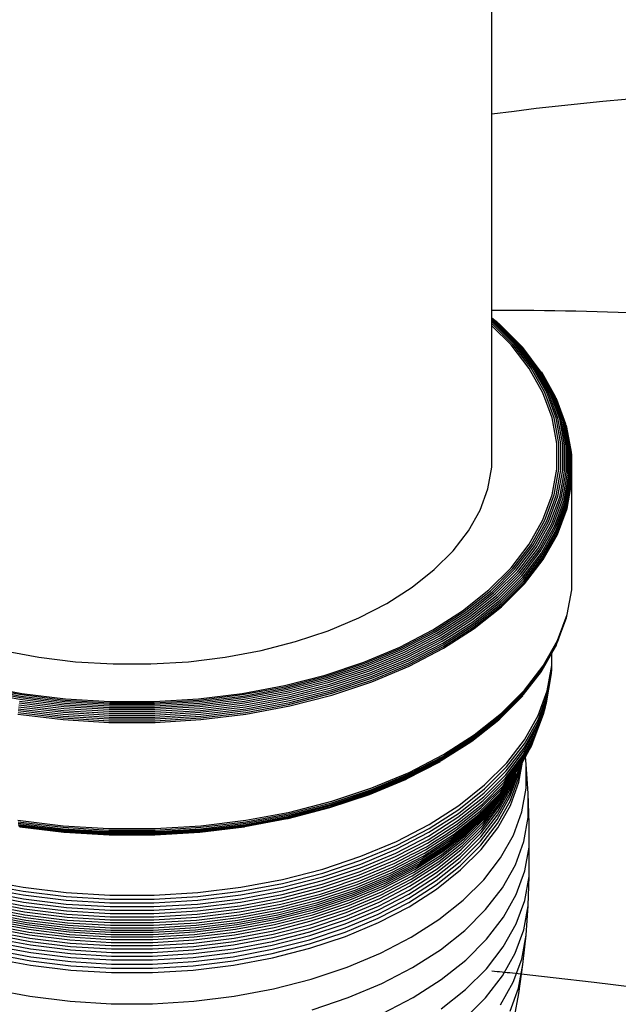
# Model space of a CAD drawing. Extents: x -18027 to -11651, y 1687 to 5059.
# Tile 64 of 170: x -16931.97 to -16924.5, y 2184.65 to 2196.95. Entities that reach past the tile are written whole.
import ezdxf

# ---------------------------------------------------------------- set-up
doc = ezdxf.new("R2010")
doc.units = 0
doc.header["$MEASUREMENT"] = 0
doc.layers.add('TANK', color=2, linetype='CONTINUOUS')
doc.layers.add('TANK-SLOPE', color=2, linetype='CONTINUOUS')

# ---------------------------------------------------------------- blocks, each defined once
blk = doc.blocks.new('A$C3406478A')
at = {"layer": 'TANK'}
for p, q in [((7.958, 15.327), (7.958, 20.143)), ((8.03, 15.27), (7.958, 15.327)), ((7.958, 15.322), (7.958, 15.327)), ((7.958, 15.314), (7.958, 15.322)), ((8.015, 15.277), (7.958, 15.322)), ((7.958, 15.301), (7.958, 15.314)), ((7.998, 15.282), (7.958, 15.314)), ((7.979, 15.284), (7.958, 15.301)), ((7.958, 15.285), (7.958, 15.301)), ((7.96, 15.283), (7.958, 15.285)), ((7.958, 15.261), (7.958, 15.285)), ((8.219, 15), (7.958, 15.261)), ((7.958, 15.234), (7.958, 15.261)), ((8.241, 15.002), (7.96, 15.283)), ((8.261, 15.002), (7.979, 15.284)), ((8.281, 14.999), (7.998, 15.282)), ((8.299, 14.993), (8.015, 15.277)), ((8.315, 14.985), (8.03, 15.27)), ((8.33, 14.974), (8.044, 15.26)), ((8.197, 14.995), (7.958, 15.234)), ((7.958, 13.466), (7.958, 15.234)), ((8.423, 14.701), (8.197, 14.995)), ((8.446, 14.705), (8.219, 15)), ((8.469, 14.706), (8.241, 15.002)), ((8.49, 14.705), (8.261, 15.002)), ((8.511, 14.7), (8.281, 14.999)), ((8.53, 14.693), (8.299, 14.993)), ((8.547, 14.684), (8.315, 14.985)), ((8.342, 14.961), (8.33, 14.974)), ((8.562, 14.672), (8.342, 14.961)), ((8.595, 14.396), (8.423, 14.701)), ((8.619, 14.398), (8.446, 14.705)), ((8.642, 14.398), (8.469, 14.706)), ((8.665, 14.395), (8.49, 14.705)), ((8.686, 14.39), (8.511, 14.7)), ((8.706, 14.381), (8.53, 14.693)), ((8.723, 14.371), (8.547, 14.684)), ((8.739, 14.358), (8.562, 14.672)), ((8.585, 14.643), (8.575, 14.658)), ((8.752, 14.344), (8.585, 14.643)), ((8.711, 14.082), (8.595, 14.396)), ((8.735, 14.083), (8.619, 14.398)), ((8.759, 14.081), (8.642, 14.398)), ((8.782, 14.077), (8.665, 14.395)), ((8.804, 14.07), (8.686, 14.39)), ((8.824, 14.061), (8.706, 14.381)), ((8.842, 14.049), (8.723, 14.371)), ((8.858, 14.036), (8.739, 14.358)), ((8.871, 14.02), (8.752, 14.344)), ((8.77, 14.31), (8.763, 14.327)), ((8.882, 14.003), (8.77, 14.31)), ((8.769, 13.763), (8.711, 14.082)), ((8.793, 13.762), (8.735, 14.083)), ((8.818, 13.759), (8.759, 14.081)), ((8.841, 13.753), (8.782, 14.077)), ((8.863, 13.745), (8.804, 14.07)), ((8.883, 13.734), (8.824, 14.061)), ((8.901, 13.722), (8.842, 14.049)), ((8.918, 13.707), (8.858, 14.036)), ((8.931, 13.691), (8.871, 14.02)), ((8.942, 13.673), (8.882, 14.003)), ((8.895, 13.966), (8.89, 13.985)), ((8.95, 13.655), (8.895, 13.966)), ((8.769, 13.442), (8.769, 13.763)), ((8.793, 13.44), (8.793, 13.762)), ((8.818, 13.435), (8.818, 13.759)), ((8.841, 13.428), (8.841, 13.753)), ((8.863, 13.418), (8.863, 13.745)), ((8.883, 13.407), (8.883, 13.734)), ((8.901, 13.393), (8.901, 13.722)), ((8.918, 13.377), (8.918, 13.707)), ((8.931, 13.36), (8.931, 13.691)), ((8.942, 13.342), (8.942, 13.673)), ((8.95, 13.323), (8.95, 13.655)), ((8.956, 13.615), (8.955, 13.635)), ((8.955, 13.303), (8.956, 13.615)), ((7.908, 13.196), (7.958, 13.466)), ((8.711, 13.122), (8.769, 13.442)), ((8.735, 13.119), (8.793, 13.44)), ((8.759, 13.113), (8.818, 13.435)), ((8.782, 13.104), (8.841, 13.428)), ((8.804, 13.093), (8.863, 13.418)), ((8.824, 13.08), (8.883, 13.407)), ((8.842, 13.066), (8.901, 13.393)), ((8.858, 13.049), (8.918, 13.377)), ((8.871, 13.031), (8.931, 13.36)), ((8.882, 13.012), (8.942, 13.342)), ((8.89, 12.993), (8.95, 13.323)), ((8.895, 12.972), (8.955, 13.303)), ((8.956, 13.283), (8.955, 13.303)), ((7.81, 12.93), (7.908, 13.196)), ((8.896, 12.952), (8.956, 13.283)), ((8.956, 12.06), (8.956, 13.283)), ((8.595, 12.808), (8.711, 13.122)), ((8.619, 12.803), (8.735, 13.119)), ((8.642, 12.796), (8.759, 13.113)), ((8.665, 12.786), (8.782, 13.104)), ((8.686, 12.774), (8.804, 13.093)), ((8.706, 12.76), (8.824, 13.08)), ((8.723, 12.744), (8.842, 13.066)), ((8.739, 12.726), (8.858, 13.049)), ((7.665, 12.671), (7.81, 12.93)), ((8.752, 12.708), (8.871, 13.031)), ((8.763, 12.688), (8.882, 13.012)), ((8.77, 12.668), (8.89, 12.993)), ((8.775, 12.647), (8.895, 12.972)), ((8.776, 12.627), (8.896, 12.952)), ((8.423, 12.503), (8.595, 12.808)), ((8.446, 12.497), (8.619, 12.803)), ((8.469, 12.488), (8.642, 12.796)), ((7.473, 12.423), (7.665, 12.671)), ((8.49, 12.476), (8.665, 12.786)), ((8.511, 12.463), (8.686, 12.774)), ((8.53, 12.448), (8.706, 12.76)), ((8.547, 12.431), (8.723, 12.744)), ((8.562, 12.412), (8.739, 12.726)), ((8.575, 12.393), (8.752, 12.708)), ((8.585, 12.373), (8.763, 12.688)), ((8.593, 12.352), (8.77, 12.668)), ((8.597, 12.331), (8.775, 12.647)), ((8.599, 12.311), (8.776, 12.627)), ((8.197, 12.21), (8.423, 12.503)), ((8.219, 12.202), (8.446, 12.497)), ((8.241, 12.192), (8.469, 12.488)), ((8.261, 12.179), (8.49, 12.476)), ((8.281, 12.165), (8.511, 12.463)), ((8.299, 12.148), (8.53, 12.448)), ((8.315, 12.13), (8.547, 12.431)), ((7.238, 12.187), (7.473, 12.423)), ((8.33, 12.111), (8.562, 12.412)), ((8.342, 12.091), (8.575, 12.393)), ((8.352, 12.07), (8.585, 12.373)), ((8.359, 12.049), (8.593, 12.352)), ((8.363, 12.028), (8.597, 12.331)), ((8.364, 12.007), (8.599, 12.311)), ((6.961, 11.967), (7.238, 12.187)), ((7.919, 11.932), (8.197, 12.21)), ((7.94, 11.923), (8.219, 12.202)), ((7.96, 11.911), (8.241, 12.192)), ((7.979, 11.897), (8.261, 12.179)), ((7.998, 11.882), (8.281, 12.165)), ((8.015, 11.864), (8.299, 12.148)), ((8.03, 11.845), (8.315, 12.13)), ((8.044, 11.825), (8.33, 12.111)), ((8.055, 11.804), (8.342, 12.091)), ((8.065, 11.783), (8.352, 12.07)), ((8.956, 11.956), (8.956, 12.06)), ((6.646, 11.765), (6.961, 11.967)), ((7.592, 11.672), (7.919, 11.932)), ((8.071, 11.761), (8.359, 12.049)), ((8.075, 11.74), (8.363, 12.028)), ((8.077, 11.72), (8.364, 12.007)), ((8.896, 11.626), (8.955, 11.936)), ((8.955, 11.936), (8.956, 11.956)), ((7.611, 11.662), (7.94, 11.923)), ((7.63, 11.649), (7.96, 11.911)), ((7.648, 11.634), (7.979, 11.897)), ((7.665, 11.617), (7.998, 11.882)), ((7.681, 11.599), (8.015, 11.864)), ((7.695, 11.579), (8.03, 11.845)), ((7.708, 11.558), (8.044, 11.825)), ((6.296, 11.583), (6.646, 11.765)), ((7.719, 11.536), (8.055, 11.804)), ((7.727, 11.514), (8.065, 11.783)), ((7.733, 11.493), (8.071, 11.761)), ((7.737, 11.471), (8.075, 11.74)), ((7.738, 11.451), (8.077, 11.72)), ((5.915, 11.423), (6.296, 11.583)), ((7.22, 11.433), (7.592, 11.672)), ((7.238, 11.422), (7.611, 11.662)), ((7.255, 11.408), (7.63, 11.649)), ((7.271, 11.392), (7.648, 11.634)), ((7.287, 11.375), (7.665, 11.617)), ((7.301, 11.355), (7.681, 11.599)), ((7.314, 11.334), (7.695, 11.579)), ((8.77, 11.262), (8.89, 11.586)), ((8.775, 11.281), (8.895, 11.606)), ((8.776, 11.3), (8.896, 11.626)), ((8.89, 11.586), (8.895, 11.606)), ((7.326, 11.313), (7.708, 11.558)), ((7.335, 11.291), (7.719, 11.536)), ((7.343, 11.268), (7.727, 11.514)), ((7.348, 11.246), (7.733, 11.493)), ((7.352, 11.224), (7.737, 11.471)), ((7.353, 11.204), (7.738, 11.451)), ((5.507, 11.287), (5.915, 11.423)), ((6.807, 11.219), (7.22, 11.433)), ((6.822, 11.206), (7.238, 11.422)), ((6.838, 11.192), (7.255, 11.408)), ((6.852, 11.175), (7.271, 11.392)), ((6.866, 11.156), (7.287, 11.375)), ((6.879, 11.136), (7.301, 11.355)), ((6.891, 11.114), (7.314, 11.334)), ((5.076, 11.177), (5.507, 11.287)), ((6.357, 11.03), (6.807, 11.219)), ((6.371, 11.017), (6.822, 11.206)), ((6.901, 11.092), (7.326, 11.313)), ((6.909, 11.069), (7.335, 11.291)), ((6.916, 11.046), (7.343, 11.268)), ((6.921, 11.024), (7.348, 11.246)), ((6.924, 11.002), (7.352, 11.224)), ((6.925, 10.981), (7.353, 11.204)), ((8.593, 10.946), (8.77, 11.262)), ((8.597, 10.965), (8.775, 11.281)), ((8.599, 10.984), (8.776, 11.3)), ((8.707, 11.144), (8.763, 11.244)), ((8.763, 11.244), (8.77, 11.262)), ((1.851, 11.177), (2.299, 11.093)), ((2.299, 11.093), (2.76, 11.036)), ((4.168, 11.036), (4.629, 11.093)), ((4.629, 11.093), (5.076, 11.177)), ((6.384, 11.001), (6.838, 11.192)), ((6.396, 10.983), (6.852, 11.175)), ((6.408, 10.964), (6.866, 11.156)), ((6.419, 10.943), (6.879, 11.136)), ((6.429, 10.921), (6.891, 11.114)), ((6.438, 10.898), (6.901, 11.092)), ((8.585, 10.929), (8.707, 11.144)), ((8.707, 10.988), (8.707, 11.144)), ((2.76, 11.036), (3.228, 11.008)), ((3.228, 11.008), (3.699, 11.008)), ((3.699, 11.008), (4.168, 11.036)), ((5.876, 10.869), (6.357, 11.03)), ((5.887, 10.855), (6.371, 11.017)), ((5.898, 10.839), (6.384, 11.001)), ((5.908, 10.821), (6.396, 10.983)), ((5.918, 10.801), (6.408, 10.964)), ((6.446, 10.875), (6.909, 11.069)), ((6.452, 10.851), (6.916, 11.046)), ((6.456, 10.829), (6.921, 11.024)), ((6.458, 10.807), (6.924, 11.002)), ((6.459, 10.786), (6.925, 10.981)), ((8.363, 10.661), (8.597, 10.965)), ((8.364, 10.681), (8.599, 10.984)), ((8.649, 10.673), (8.707, 10.988)), ((8.705, 10.938), (8.707, 10.988)), ((5.368, 10.739), (5.876, 10.869)), ((5.376, 10.724), (5.887, 10.855)), ((5.385, 10.707), (5.898, 10.839)), ((5.927, 10.779), (6.419, 10.943)), ((5.936, 10.756), (6.429, 10.921)), ((5.943, 10.733), (6.438, 10.898)), ((5.949, 10.709), (6.446, 10.875)), ((5.954, 10.686), (6.452, 10.851)), ((5.958, 10.663), (6.456, 10.829)), ((8.352, 10.626), (8.575, 10.913)), ((8.359, 10.643), (8.593, 10.946)), ((8.575, 10.913), (8.585, 10.929)), ((8.637, 10.523), (8.694, 10.838)), ((8.644, 10.573), (8.701, 10.888)), ((8.648, 10.622), (8.705, 10.938)), ((8.694, 10.838), (8.701, 10.888)), ((8.701, 10.888), (8.705, 10.938)), ((1.543, 10.707), (2.076, 10.607)), ((1.551, 10.724), (2.083, 10.625)), ((1.56, 10.739), (2.089, 10.64)), ((4.839, 10.64), (5.368, 10.739)), ((4.845, 10.625), (5.376, 10.724)), ((4.851, 10.607), (5.385, 10.707)), ((5.393, 10.688), (5.908, 10.821)), ((5.401, 10.668), (5.918, 10.801)), ((5.409, 10.646), (5.927, 10.779)), ((5.415, 10.622), (5.936, 10.756)), ((5.421, 10.599), (5.943, 10.733)), ((5.426, 10.575), (5.949, 10.709)), ((5.96, 10.641), (6.458, 10.807)), ((5.961, 10.62), (6.459, 10.786)), ((1.526, 10.668), (2.065, 10.567)), ((1.534, 10.688), (2.07, 10.588)), ((2.07, 10.588), (2.622, 10.52)), ((2.076, 10.607), (2.625, 10.54)), ((2.083, 10.625), (2.629, 10.557)), ((2.089, 10.64), (2.633, 10.573)), ((4.295, 10.573), (4.839, 10.64)), ((4.299, 10.557), (4.845, 10.625)), ((4.302, 10.54), (4.851, 10.607)), ((4.306, 10.52), (4.857, 10.588)), ((4.857, 10.588), (5.393, 10.688)), ((4.863, 10.567), (5.401, 10.668)), ((4.868, 10.544), (5.409, 10.646)), ((4.873, 10.521), (5.415, 10.622)), ((4.877, 10.497), (5.421, 10.599)), ((5.43, 10.551), (5.954, 10.686)), ((5.433, 10.528), (5.958, 10.663)), ((5.434, 10.505), (5.96, 10.641)), ((5.435, 10.485), (5.961, 10.62)), ((8.055, 10.324), (8.33, 10.598)), ((8.065, 10.339), (8.352, 10.626)), ((8.071, 10.355), (8.359, 10.643)), ((8.075, 10.373), (8.363, 10.661)), ((8.077, 10.393), (8.364, 10.681)), ((8.33, 10.598), (8.342, 10.611)), ((8.534, 10.312), (8.648, 10.622)), ((8.535, 10.362), (8.649, 10.673)), ((2.047, 10.472), (2.607, 10.404)), ((2.05, 10.497), (2.609, 10.428)), ((2.055, 10.521), (2.612, 10.452)), ((2.059, 10.544), (2.615, 10.476)), ((2.065, 10.567), (2.618, 10.499)), ((2.615, 10.476), (3.18, 10.442)), ((2.618, 10.499), (3.181, 10.465)), ((2.622, 10.52), (3.182, 10.486)), ((2.625, 10.54), (3.183, 10.506)), ((2.629, 10.557), (3.185, 10.524)), ((2.633, 10.573), (3.186, 10.539)), ((3.181, 10.465), (3.747, 10.465)), ((3.182, 10.486), (3.746, 10.486)), ((3.183, 10.506), (3.744, 10.506)), ((3.185, 10.524), (3.743, 10.524)), ((3.186, 10.539), (3.742, 10.539)), ((3.742, 10.539), (4.295, 10.573)), ((3.743, 10.524), (4.299, 10.557)), ((3.744, 10.506), (4.302, 10.54)), ((3.746, 10.486), (4.306, 10.52)), ((3.747, 10.465), (4.31, 10.499)), ((3.748, 10.442), (4.313, 10.476)), ((4.31, 10.499), (4.863, 10.567)), ((4.313, 10.476), (4.868, 10.544)), ((4.316, 10.452), (4.873, 10.521)), ((4.318, 10.428), (4.877, 10.497)), ((4.32, 10.404), (4.881, 10.472)), ((4.881, 10.472), (5.426, 10.575)), ((4.884, 10.448), (5.43, 10.551)), ((4.886, 10.425), (5.433, 10.528)), ((4.887, 10.403), (5.434, 10.505)), ((4.887, 10.382), (5.435, 10.485)), ((8.514, 10.165), (8.627, 10.474)), ((8.523, 10.214), (8.637, 10.523)), ((8.53, 10.263), (8.644, 10.573)), ((8.615, 10.426), (8.627, 10.474)), ((8.627, 10.474), (8.637, 10.523)), ((2.04, 10.382), (2.603, 10.313)), ((2.041, 10.403), (2.604, 10.334)), ((2.042, 10.425), (2.604, 10.356)), ((2.044, 10.448), (2.606, 10.379)), ((2.604, 10.356), (3.176, 10.321)), ((2.604, 10.334), (3.176, 10.299)), ((2.606, 10.379), (3.177, 10.345)), ((2.607, 10.404), (3.177, 10.369)), ((2.609, 10.428), (3.178, 10.394)), ((2.612, 10.452), (3.179, 10.418)), ((3.177, 10.369), (3.75, 10.369)), ((3.177, 10.345), (3.751, 10.345)), ((3.178, 10.394), (3.75, 10.394)), ((3.179, 10.418), (3.749, 10.418)), ((3.18, 10.442), (3.748, 10.442)), ((3.749, 10.418), (4.316, 10.452)), ((3.75, 10.394), (4.318, 10.428)), ((3.75, 10.369), (4.32, 10.404)), ((3.751, 10.345), (4.322, 10.379)), ((3.751, 10.321), (4.323, 10.356)), ((3.752, 10.299), (4.324, 10.334)), ((4.322, 10.379), (4.884, 10.448)), ((4.323, 10.356), (4.886, 10.425)), ((4.324, 10.334), (4.887, 10.403)), ((4.324, 10.313), (4.887, 10.382)), ((7.727, 10.071), (8.065, 10.339)), ((7.733, 10.087), (8.071, 10.355)), ((7.737, 10.105), (8.075, 10.373)), ((7.738, 10.124), (8.077, 10.393)), ((8.365, 10.061), (8.535, 10.362)), ((8.487, 10.071), (8.6, 10.379)), ((8.502, 10.118), (8.615, 10.426)), ((8.6, 10.379), (8.615, 10.426)), ((2.603, 10.313), (3.176, 10.278)), ((3.176, 10.321), (3.751, 10.321)), ((3.176, 10.299), (3.752, 10.299)), ((3.176, 10.278), (3.752, 10.278)), ((3.752, 10.278), (4.324, 10.313)), ((7.708, 10.045), (8.044, 10.312)), ((7.719, 10.056), (8.055, 10.324)), ((8.354, 9.913), (8.523, 10.214)), ((8.36, 9.961), (8.53, 10.263)), ((8.364, 10.011), (8.534, 10.312)), ((7.348, 9.84), (7.733, 10.087)), ((7.352, 9.858), (7.737, 10.105)), ((7.353, 9.877), (7.738, 10.124)), ((8.333, 9.818), (8.502, 10.118)), ((8.344, 9.865), (8.514, 10.165)), ((7.326, 9.8), (7.695, 10.036)), ((7.335, 9.811), (7.719, 10.056)), ((7.343, 9.824), (7.727, 10.071)), ((7.695, 10.036), (7.708, 10.045)), ((8.14, 9.721), (8.364, 10.011)), ((8.142, 9.771), (8.365, 10.061)), ((8.302, 9.728), (8.47, 10.026)), ((8.319, 9.772), (8.487, 10.071)), ((8.428, 9.938), (8.45, 9.981)), ((8.45, 9.981), (8.47, 10.026)), ((8.47, 10.026), (8.487, 10.071)), ((6.924, 9.635), (7.352, 9.858)), ((6.925, 9.654), (7.353, 9.877)), ((8.122, 9.576), (8.344, 9.865)), ((8.131, 9.623), (8.354, 9.913)), ((8.137, 9.672), (8.36, 9.961)), ((8.341, 9.783), (8.377, 9.847)), ((8.377, 9.847), (8.428, 9.938)), ((8.387, 9.754), (8.377, 9.847)), ((6.891, 9.571), (7.314, 9.791)), ((6.901, 9.579), (7.326, 9.8)), ((6.909, 9.589), (7.335, 9.811)), ((6.916, 9.602), (7.343, 9.824)), ((6.921, 9.618), (7.348, 9.84)), ((7.866, 9.446), (8.14, 9.721)), ((7.867, 9.496), (8.142, 9.771)), ((8.082, 9.442), (8.302, 9.728)), ((8.097, 9.485), (8.304, 9.752)), ((8.111, 9.53), (8.333, 9.818)), ((8.289, 9.635), (8.305, 9.718)), ((8.291, 9.583), (8.32, 9.746)), ((8.294, 9.699), (8.305, 9.718)), ((8.295, 9.53), (8.341, 9.783)), ((8.304, 9.752), (8.306, 9.755)), ((8.305, 9.718), (8.32, 9.746)), ((8.306, 9.755), (8.319, 9.772)), ((8.32, 9.746), (8.341, 9.783)), ((8.412, 9.388), (8.387, 9.754)), ((8.387, 9.457), (8.387, 9.754)), ((6.452, 9.407), (6.916, 9.602)), ((6.456, 9.423), (6.921, 9.618)), ((6.458, 9.44), (6.924, 9.635)), ((6.459, 9.459), (6.925, 9.654)), ((7.856, 9.349), (8.131, 9.623)), ((7.862, 9.397), (8.137, 9.672)), ((8.043, 9.359), (8.262, 9.642)), ((8.064, 9.399), (8.283, 9.684)), ((8.183, 9.346), (8.289, 9.635)), ((8.185, 9.398), (8.292, 9.686)), ((8.191, 9.449), (8.262, 9.642)), ((8.199, 9.499), (8.238, 9.602)), ((8.222, 9.577), (8.238, 9.602)), ((8.238, 9.602), (8.262, 9.642)), ((8.283, 9.684), (8.294, 9.699)), ((8.292, 9.686), (8.294, 9.699)), ((6.429, 9.377), (6.879, 9.566)), ((6.438, 9.385), (6.901, 9.579)), ((6.446, 9.395), (6.909, 9.589)), ((6.879, 9.566), (6.891, 9.571)), ((7.544, 9.239), (7.867, 9.496)), ((7.825, 9.213), (8.097, 9.485)), ((7.838, 9.257), (8.111, 9.53)), ((7.848, 9.303), (8.122, 9.576)), ((7.995, 9.282), (8.154, 9.486)), ((8.02, 9.319), (8.154, 9.486)), ((8.041, 9.217), (8.199, 9.499)), ((8.052, 9.266), (8.211, 9.548)), ((8.066, 9.313), (8.193, 9.538)), ((8.084, 9.359), (8.154, 9.486)), ((8.128, 9.445), (8.154, 9.486)), ((8.154, 9.486), (8.184, 9.525)), ((8.184, 9.294), (8.291, 9.583)), ((8.184, 9.525), (8.193, 9.538)), ((8.189, 9.241), (8.295, 9.53)), ((8.193, 9.538), (8.212, 9.563)), ((8.211, 9.548), (8.222, 9.577)), ((8.212, 9.563), (8.222, 9.577)), ((5.936, 9.213), (6.429, 9.377)), ((5.943, 9.22), (6.438, 9.385)), ((5.949, 9.229), (6.446, 9.395)), ((5.954, 9.242), (6.452, 9.407)), ((5.958, 9.257), (6.456, 9.423)), ((5.96, 9.274), (6.458, 9.44)), ((5.961, 9.293), (6.459, 9.459)), ((7.534, 9.093), (7.856, 9.349)), ((7.54, 9.141), (7.862, 9.397)), ((7.543, 9.189), (7.866, 9.446)), ((7.774, 9.09), (8.043, 9.359)), ((7.793, 9.129), (8.064, 9.399)), ((7.81, 9.17), (8.082, 9.442)), ((7.873, 9.085), (8.084, 9.359)), ((7.893, 9.128), (8.105, 9.403)), ((7.915, 9.17), (8.128, 9.445)), ((8.027, 9.117), (8.185, 9.398)), ((8.032, 9.167), (8.191, 9.449)), ((8.333, 9.16), (8.387, 9.457)), ((8.412, 9.088), (8.412, 9.388)), ((8.424, 9.02), (8.412, 9.388)), ((5.426, 9.095), (5.949, 9.229)), ((5.43, 9.107), (5.954, 9.242)), ((5.433, 9.122), (5.958, 9.257)), ((5.434, 9.139), (5.96, 9.274)), ((5.435, 9.158), (5.961, 9.293)), ((7.176, 9.004), (7.544, 9.239)), ((7.517, 9.002), (7.838, 9.257)), ((7.527, 9.047), (7.848, 9.303)), ((7.704, 8.981), (7.968, 9.246)), ((7.729, 9.016), (7.995, 9.282)), ((7.753, 9.052), (8.02, 9.319)), ((7.843, 8.994), (8.052, 9.266)), ((7.857, 9.041), (8.066, 9.313)), ((8.025, 9.065), (8.183, 9.346)), ((8.026, 9.013), (8.184, 9.294)), ((8.03, 8.96), (8.189, 9.241)), ((4.884, 9.004), (5.43, 9.107)), ((4.886, 9.019), (5.433, 9.122)), ((4.887, 9.055), (5.435, 9.158)), ((4.887, 9.036), (5.434, 9.139)), ((5.415, 9.079), (5.936, 9.213)), ((5.421, 9.085), (5.943, 9.22)), ((7.172, 8.905), (7.54, 9.141)), ((7.175, 8.954), (7.543, 9.189)), ((7.476, 8.877), (7.793, 9.129)), ((7.492, 8.917), (7.81, 9.17)), ((7.53, 8.979), (7.825, 9.213)), ((7.633, 8.868), (7.893, 9.128)), ((7.654, 8.908), (7.915, 9.17)), ((7.678, 8.946), (7.94, 9.209)), ((7.819, 8.847), (8.027, 9.117)), ((7.824, 8.897), (8.032, 9.167)), ((7.832, 8.946), (8.041, 9.217)), ((8.225, 8.869), (8.333, 9.16)), ((2.04, 9.055), (2.603, 8.986)), ((2.041, 9.036), (2.604, 8.967)), ((2.042, 9.019), (2.604, 8.95)), ((2.044, 9.004), (2.606, 8.935)), ((2.047, 8.992), (2.607, 8.924)), ((2.05, 8.983), (2.609, 8.915)), ((2.603, 8.986), (3.176, 8.951)), ((3.752, 8.951), (4.324, 8.986)), ((4.318, 8.915), (4.877, 8.983)), ((4.32, 8.924), (4.881, 8.992)), ((4.322, 8.935), (4.884, 9.004)), ((4.323, 8.95), (4.886, 9.019)), ((4.324, 8.986), (4.887, 9.055)), ((4.324, 8.967), (4.887, 9.036)), ((4.873, 8.977), (5.401, 9.076)), ((4.877, 8.983), (5.421, 9.085)), ((4.881, 8.992), (5.426, 9.095)), ((5.401, 9.076), (5.408, 9.077)), ((5.408, 9.077), (5.415, 9.079)), ((6.768, 8.791), (7.176, 9.004)), ((7.152, 8.768), (7.517, 9.002)), ((7.161, 8.812), (7.527, 9.047)), ((7.167, 8.858), (7.534, 9.093)), ((7.393, 8.734), (7.704, 8.981)), ((7.416, 8.767), (7.729, 9.016)), ((7.438, 8.802), (7.753, 9.052)), ((7.458, 8.838), (7.774, 9.09)), ((7.586, 8.737), (7.843, 8.994)), ((7.599, 8.783), (7.857, 9.041)), ((7.614, 8.826), (7.873, 9.085)), ((7.817, 8.795), (8.025, 9.065)), ((7.818, 8.743), (8.026, 9.013)), ((8.358, 8.791), (8.412, 9.088)), ((8.424, 8.72), (8.424, 9.02)), ((2.06, 8.976), (2.065, 8.975)), ((2.065, 8.975), (2.612, 8.909)), ((2.065, 8.975), (2.615, 8.906)), ((2.604, 8.967), (3.176, 8.932)), ((2.604, 8.95), (3.176, 8.915)), ((2.606, 8.935), (3.177, 8.901)), ((2.607, 8.924), (3.177, 8.889)), ((2.609, 8.915), (3.178, 8.88)), ((2.612, 8.909), (2.615, 8.906)), ((2.615, 8.906), (2.618, 8.907)), ((2.618, 8.907), (3.18, 8.872)), ((2.618, 8.907), (3.179, 8.875)), ((3.176, 8.951), (3.752, 8.951)), ((3.176, 8.932), (3.752, 8.932)), ((3.176, 8.915), (3.187, 8.915)), ((3.177, 8.901), (3.751, 8.901)), ((3.177, 8.889), (3.75, 8.889)), ((3.178, 8.88), (3.75, 8.88)), ((3.179, 8.875), (3.749, 8.875)), ((3.18, 8.872), (3.748, 8.872)), ((3.187, 8.915), (3.741, 8.915)), ((3.741, 8.915), (3.751, 8.915)), ((3.748, 8.872), (4.31, 8.907)), ((3.749, 8.875), (4.31, 8.907)), ((3.75, 8.889), (4.32, 8.924)), ((3.75, 8.88), (4.318, 8.915)), ((3.751, 8.915), (4.323, 8.95)), ((3.751, 8.901), (4.322, 8.935)), ((3.752, 8.932), (4.324, 8.967)), ((4.31, 8.907), (4.313, 8.906)), ((4.313, 8.906), (4.863, 8.975)), ((4.313, 8.906), (4.316, 8.909)), ((4.316, 8.909), (4.863, 8.975)), ((4.863, 8.975), (4.868, 8.974)), ((4.868, 8.974), (4.873, 8.977)), ((6.76, 8.646), (7.167, 8.858)), ((6.764, 8.693), (7.172, 8.905)), ((6.767, 8.742), (7.175, 8.954)), ((7.114, 8.645), (7.476, 8.877)), ((7.129, 8.684), (7.492, 8.917)), ((7.209, 8.769), (7.396, 8.887)), ((7.327, 8.625), (7.633, 8.868)), ((7.346, 8.664), (7.654, 8.908)), ((7.368, 8.7), (7.678, 8.946)), ((7.396, 8.887), (7.398, 8.89)), ((7.398, 8.89), (7.505, 8.959)), ((7.505, 8.959), (7.528, 8.975)), ((7.528, 8.975), (7.53, 8.979)), ((7.568, 8.641), (7.824, 8.897)), ((7.575, 8.69), (7.832, 8.946)), ((7.822, 8.69), (8.03, 8.96)), ((8.066, 8.586), (8.225, 8.869)), ((6.322, 8.555), (6.767, 8.742)), ((6.323, 8.605), (6.768, 8.791)), ((6.746, 8.557), (7.152, 8.768)), ((6.754, 8.601), (7.161, 8.812)), ((7.039, 8.507), (7.393, 8.734)), ((7.06, 8.539), (7.416, 8.767)), ((7.08, 8.572), (7.438, 8.802)), ((7.098, 8.608), (7.458, 8.838)), ((7.141, 8.725), (7.205, 8.765)), ((7.205, 8.765), (7.209, 8.769)), ((7.283, 8.497), (7.586, 8.737)), ((7.295, 8.542), (7.599, 8.783)), ((7.31, 8.584), (7.614, 8.826)), ((7.561, 8.54), (7.817, 8.795)), ((7.562, 8.487), (7.818, 8.743)), ((7.563, 8.591), (7.819, 8.847)), ((8.25, 8.498), (8.358, 8.791)), ((6.316, 8.46), (6.76, 8.646)), ((6.32, 8.507), (6.764, 8.693)), ((6.713, 8.436), (7.114, 8.645)), ((6.725, 8.475), (7.129, 8.684)), ((6.737, 8.515), (6.968, 8.634)), ((6.968, 8.634), (6.972, 8.637)), ((6.972, 8.637), (7.141, 8.725)), ((6.979, 8.402), (7.327, 8.625)), ((6.997, 8.44), (7.346, 8.664)), ((7.017, 8.475), (7.368, 8.7)), ((7.267, 8.402), (7.568, 8.641)), ((7.274, 8.45), (7.575, 8.69)), ((7.566, 8.434), (7.822, 8.69)), ((8.37, 8.422), (8.424, 8.72)), ((8.423, 8.352), (8.424, 8.72)), ((5.845, 8.348), (6.32, 8.507)), ((5.847, 8.446), (6.323, 8.605)), ((5.847, 8.396), (6.322, 8.555)), ((6.304, 8.372), (6.746, 8.557)), ((6.311, 8.415), (6.754, 8.601)), ((6.633, 8.472), (6.737, 8.515)), ((6.645, 8.303), (7.039, 8.507)), ((6.664, 8.333), (7.06, 8.539)), ((6.682, 8.365), (7.08, 8.572)), ((6.698, 8.4), (7.098, 8.608)), ((6.939, 8.276), (7.283, 8.497)), ((6.95, 8.32), (7.295, 8.542)), ((6.963, 8.362), (7.31, 8.584)), ((7.261, 8.301), (7.561, 8.54)), ((7.262, 8.352), (7.563, 8.591)), ((7.856, 8.313), (8.066, 8.586)), ((8.089, 8.213), (8.25, 8.498)), ((5.345, 8.317), (5.847, 8.446)), ((5.345, 8.267), (5.847, 8.396)), ((5.832, 8.214), (6.304, 8.372)), ((5.837, 8.257), (6.311, 8.415)), ((5.842, 8.302), (6.316, 8.46)), ((6.249, 8.184), (6.682, 8.365)), ((6.263, 8.217), (6.698, 8.4)), ((6.275, 8.253), (6.713, 8.436)), ((6.287, 8.29), (6.725, 8.475)), ((6.296, 8.33), (6.627, 8.468)), ((6.592, 8.201), (6.979, 8.402)), ((6.608, 8.237), (6.997, 8.44)), ((6.626, 8.271), (7.017, 8.475)), ((6.627, 8.468), (6.633, 8.472)), ((6.924, 8.182), (7.267, 8.402)), ((6.93, 8.23), (7.274, 8.45)), ((7.262, 8.248), (7.562, 8.487)), ((7.265, 8.195), (7.566, 8.434)), ((8.262, 8.128), (8.37, 8.422)), ((1.582, 8.317), (2.105, 8.219)), ((1.583, 8.267), (2.105, 8.169)), ((4.822, 8.169), (5.345, 8.267)), ((4.823, 8.219), (5.345, 8.317)), ((5.337, 8.129), (5.837, 8.257)), ((5.341, 8.173), (5.842, 8.302)), ((5.343, 8.219), (5.845, 8.348)), ((5.807, 8.097), (6.275, 8.253)), ((5.817, 8.134), (6.287, 8.29)), ((5.825, 8.173), (6.094, 8.261)), ((6.094, 8.261), (6.11, 8.268)), ((6.11, 8.268), (6.296, 8.33)), ((6.2, 8.093), (6.626, 8.271)), ((6.217, 8.123), (6.645, 8.303)), ((6.234, 8.152), (6.664, 8.333)), ((6.557, 8.077), (6.939, 8.276)), ((6.566, 8.121), (6.95, 8.32)), ((6.578, 8.162), (6.963, 8.362)), ((6.919, 8.081), (7.261, 8.301)), ((6.919, 8.029), (7.262, 8.248)), ((6.92, 8.132), (7.262, 8.352)), ((7.598, 8.055), (7.856, 8.313)), ((8.369, 8.054), (8.423, 8.352)), ((8.41, 7.992), (8.423, 8.352)), ((1.584, 8.219), (2.106, 8.122)), ((1.587, 8.173), (2.108, 8.075)), ((1.59, 8.129), (2.111, 8.031)), ((2.105, 8.219), (2.643, 8.153)), ((2.105, 8.169), (2.643, 8.103)), ((2.106, 8.122), (2.643, 8.056)), ((2.643, 8.153), (3.189, 8.12)), ((3.189, 8.12), (3.739, 8.12)), ((3.739, 8.12), (4.285, 8.153)), ((4.284, 8.056), (4.821, 8.122)), ((4.285, 8.153), (4.823, 8.219)), ((4.285, 8.103), (4.822, 8.169)), ((4.817, 8.031), (5.337, 8.129)), ((4.819, 8.075), (5.341, 8.173)), ((4.821, 8.122), (5.343, 8.219)), ((5.321, 8.006), (5.817, 8.134)), ((5.328, 8.045), (5.825, 8.173)), ((5.333, 8.086), (5.832, 8.214)), ((5.759, 7.971), (6.217, 8.123)), ((5.773, 7.999), (6.234, 8.152)), ((5.785, 8.029), (6.249, 8.184)), ((5.797, 8.062), (6.263, 8.217)), ((6.149, 7.946), (6.566, 8.121)), ((6.159, 7.986), (6.578, 8.162)), ((6.171, 8.024), (6.592, 8.201)), ((6.185, 8.06), (6.608, 8.237)), ((6.54, 7.935), (6.92, 8.132)), ((6.543, 7.984), (6.924, 8.182)), ((6.549, 8.032), (6.93, 8.23)), ((6.923, 7.975), (7.265, 8.195)), ((7.879, 7.939), (8.089, 8.213)), ((8.101, 7.843), (8.262, 8.128)), ((1.595, 8.086), (2.114, 7.988)), ((1.606, 8.006), (2.122, 7.91)), ((1.805, 8.005), (2.118, 7.948)), ((2.108, 8.075), (2.644, 8.009)), ((2.111, 8.031), (2.646, 7.965)), ((2.643, 8.103), (3.189, 8.07)), ((2.643, 8.056), (3.189, 8.022)), ((2.644, 8.009), (3.19, 7.976)), ((3.189, 8.07), (3.739, 8.07)), ((3.189, 8.022), (3.738, 8.022)), ((3.738, 8.022), (4.284, 8.056)), ((3.738, 7.976), (4.283, 8.009)), ((3.739, 8.07), (4.285, 8.103)), ((4.282, 7.965), (4.817, 8.031)), ((4.283, 8.009), (4.819, 8.075)), ((4.805, 7.91), (5.321, 8.006)), ((4.81, 7.948), (5.123, 8.005)), ((4.814, 7.988), (5.333, 8.086)), ((5.123, 8.005), (5.143, 8.011)), ((5.143, 8.011), (5.328, 8.045)), ((5.286, 7.874), (5.773, 7.999)), ((5.296, 7.903), (5.785, 8.029)), ((5.306, 7.936), (5.797, 8.062)), ((5.314, 7.97), (5.807, 8.097)), ((5.721, 7.874), (6.171, 8.024)), ((5.732, 7.909), (6.185, 8.06)), ((5.745, 7.941), (6.2, 8.093)), ((6.134, 7.858), (6.549, 8.032)), ((6.14, 7.903), (6.557, 8.077)), ((6.539, 7.884), (6.919, 8.081)), ((6.539, 7.831), (6.919, 8.029)), ((7.295, 7.814), (7.598, 8.055)), ((8.261, 7.76), (8.369, 8.054)), ((1.614, 7.97), (2.128, 7.874)), ((1.622, 7.936), (2.134, 7.84)), ((1.631, 7.903), (2.14, 7.808)), ((1.641, 7.874), (2.147, 7.779)), ((2.114, 7.988), (2.648, 7.923)), ((2.118, 7.948), (2.65, 7.883)), ((2.122, 7.91), (2.653, 7.845)), ((2.128, 7.874), (2.656, 7.809)), ((2.646, 7.965), (3.19, 7.932)), ((2.648, 7.923), (3.191, 7.89)), ((2.65, 7.883), (3.192, 7.85)), ((3.19, 7.976), (3.738, 7.976)), ((3.19, 7.932), (3.737, 7.932)), ((3.191, 7.89), (3.737, 7.89)), ((3.736, 7.85), (4.277, 7.883)), ((3.737, 7.932), (4.282, 7.965)), ((3.737, 7.89), (4.28, 7.923)), ((4.271, 7.809), (4.8, 7.874)), ((4.275, 7.845), (4.805, 7.91)), ((4.277, 7.883), (4.81, 7.948)), ((4.28, 7.923), (4.814, 7.988)), ((4.78, 7.779), (5.286, 7.874)), ((4.787, 7.808), (5.296, 7.903)), ((4.794, 7.84), (5.306, 7.936)), ((4.8, 7.874), (5.314, 7.97)), ((5.245, 7.752), (5.721, 7.874)), ((5.254, 7.786), (5.732, 7.909)), ((5.264, 7.818), (5.745, 7.941)), ((5.276, 7.846), (5.759, 7.971)), ((5.695, 7.754), (6.14, 7.903)), ((5.702, 7.797), (6.149, 7.946)), ((5.711, 7.837), (6.159, 7.986)), ((6.125, 7.71), (6.539, 7.884)), ((6.126, 7.761), (6.54, 7.935)), ((6.129, 7.81), (6.543, 7.984)), ((6.542, 7.777), (6.923, 7.975)), ((7.619, 7.68), (7.879, 7.939)), ((8.356, 7.687), (8.41, 7.985)), ((8.384, 7.619), (8.41, 7.985)), ((8.41, 7.985), (8.41, 7.992)), ((1.652, 7.846), (2.155, 7.752)), ((1.663, 7.818), (2.163, 7.724)), ((1.673, 7.786), (2.171, 7.693)), ((1.682, 7.752), (2.177, 7.659)), ((2.134, 7.84), (2.66, 7.775)), ((2.14, 7.808), (2.664, 7.744)), ((2.147, 7.779), (2.668, 7.715)), ((2.155, 7.752), (2.673, 7.688)), ((2.653, 7.845), (3.193, 7.812)), ((2.656, 7.809), (3.194, 7.776)), ((2.66, 7.775), (3.195, 7.743)), ((3.192, 7.85), (3.736, 7.85)), ((3.193, 7.812), (3.735, 7.812)), ((3.194, 7.776), (3.734, 7.776)), ((3.733, 7.743), (4.268, 7.775)), ((3.734, 7.776), (4.271, 7.809)), ((3.735, 7.812), (4.275, 7.845)), ((4.255, 7.688), (4.772, 7.752)), ((4.259, 7.715), (4.78, 7.779)), ((4.264, 7.744), (4.787, 7.808)), ((4.268, 7.775), (4.794, 7.84)), ((4.75, 7.659), (5.245, 7.752)), ((4.757, 7.693), (5.254, 7.786)), ((4.764, 7.724), (5.264, 7.818)), ((4.772, 7.752), (5.276, 7.846)), ((5.225, 7.633), (5.695, 7.754)), ((5.231, 7.675), (5.702, 7.797)), ((5.237, 7.715), (5.711, 7.837)), ((5.683, 7.614), (6.126, 7.761)), ((5.685, 7.662), (6.129, 7.81)), ((5.689, 7.709), (6.134, 7.858)), ((6.125, 7.658), (6.539, 7.831)), ((6.128, 7.604), (6.542, 7.777)), ((6.95, 7.593), (7.295, 7.814)), ((7.89, 7.568), (8.101, 7.843)), ((8.1, 7.475), (8.261, 7.76)), ((1.69, 7.715), (2.183, 7.623)), ((1.697, 7.675), (2.188, 7.583)), ((1.703, 7.633), (2.192, 7.542)), ((2.163, 7.724), (2.678, 7.661)), ((2.171, 7.693), (2.682, 7.63)), ((2.177, 7.659), (2.686, 7.597)), ((2.664, 7.744), (3.196, 7.711)), ((2.668, 7.715), (3.198, 7.683)), ((2.673, 7.688), (3.199, 7.656)), ((2.678, 7.661), (3.201, 7.629)), ((2.682, 7.63), (3.202, 7.599)), ((3.195, 7.743), (3.733, 7.743)), ((3.196, 7.711), (3.731, 7.711)), ((3.198, 7.683), (3.73, 7.683)), ((3.199, 7.656), (3.728, 7.656)), ((3.201, 7.629), (3.727, 7.629)), ((3.725, 7.599), (4.245, 7.63)), ((3.727, 7.629), (4.25, 7.661)), ((3.728, 7.656), (4.255, 7.688)), ((3.73, 7.683), (4.259, 7.715)), ((3.731, 7.711), (4.264, 7.744)), ((4.241, 7.597), (4.75, 7.659)), ((4.245, 7.63), (4.757, 7.693)), ((4.25, 7.661), (4.764, 7.724)), ((4.736, 7.542), (5.225, 7.633)), ((4.74, 7.583), (5.231, 7.675)), ((4.745, 7.623), (5.237, 7.715)), ((5.217, 7.542), (5.685, 7.662)), ((5.221, 7.589), (5.689, 7.709)), ((5.682, 7.563), (6.125, 7.71)), ((5.682, 7.51), (6.125, 7.658)), ((7.314, 7.438), (7.619, 7.68)), ((8.248, 7.395), (8.356, 7.687)), ((1.707, 7.589), (2.195, 7.497)), ((1.71, 7.542), (2.197, 7.451)), ((2.183, 7.623), (2.69, 7.56)), ((2.188, 7.583), (2.693, 7.521)), ((2.192, 7.542), (2.695, 7.48)), ((2.686, 7.597), (3.204, 7.565)), ((2.69, 7.56), (3.205, 7.529)), ((2.693, 7.521), (3.206, 7.49)), ((3.202, 7.599), (3.725, 7.599)), ((3.204, 7.565), (3.724, 7.565)), ((3.205, 7.529), (3.723, 7.529)), ((3.722, 7.49), (4.235, 7.521)), ((3.723, 7.529), (4.238, 7.56)), ((3.724, 7.565), (4.241, 7.597)), ((4.233, 7.48), (4.736, 7.542)), ((4.235, 7.521), (4.74, 7.583)), ((4.238, 7.56), (4.745, 7.623)), ((4.73, 7.451), (5.217, 7.542)), ((4.733, 7.497), (5.221, 7.589)), ((5.215, 7.493), (5.683, 7.614)), ((5.215, 7.443), (5.682, 7.563)), ((5.215, 7.39), (5.682, 7.51)), ((5.685, 7.456), (6.128, 7.604)), ((6.566, 7.394), (6.95, 7.593)), ((7.63, 7.308), (7.89, 7.568)), ((8.33, 7.322), (8.384, 7.619)), ((8.345, 7.253), (8.384, 7.619)), ((1.712, 7.493), (2.199, 7.402)), ((1.712, 7.39), (2.199, 7.299)), ((1.713, 7.443), (2.199, 7.351)), ((2.195, 7.497), (2.697, 7.436)), ((2.197, 7.451), (2.698, 7.389)), ((2.199, 7.402), (2.699, 7.341)), ((2.695, 7.48), (3.207, 7.449)), ((2.697, 7.436), (3.207, 7.405)), ((2.698, 7.389), (3.208, 7.358)), ((3.206, 7.49), (3.722, 7.49)), ((3.207, 7.449), (3.721, 7.449)), ((3.207, 7.405), (3.72, 7.405)), ((3.72, 7.405), (4.231, 7.436)), ((3.72, 7.358), (4.229, 7.389)), ((3.721, 7.449), (4.233, 7.48)), ((4.228, 7.341), (4.729, 7.402)), ((4.229, 7.389), (4.73, 7.451)), ((4.231, 7.436), (4.733, 7.497)), ((4.728, 7.351), (5.215, 7.443)), ((4.729, 7.402), (5.215, 7.493)), ((4.729, 7.299), (5.215, 7.39)), ((5.217, 7.335), (5.685, 7.456)), ((6.149, 7.219), (6.566, 7.394)), ((6.967, 7.215), (7.314, 7.438)), ((7.889, 7.201), (8.1, 7.475)), ((8.088, 7.11), (8.248, 7.395)), ((1.711, 7.335), (2.198, 7.244)), ((2.199, 7.351), (2.7, 7.29)), ((2.199, 7.299), (2.699, 7.237)), ((2.699, 7.341), (3.208, 7.31)), ((2.7, 7.29), (3.208, 7.259)), ((3.208, 7.358), (3.72, 7.358)), ((3.208, 7.31), (3.72, 7.31)), ((3.208, 7.259), (3.72, 7.259)), ((3.72, 7.31), (4.228, 7.341)), ((3.72, 7.259), (4.228, 7.29)), ((4.228, 7.29), (4.728, 7.351)), ((4.228, 7.237), (4.729, 7.299)), ((4.73, 7.244), (5.217, 7.335)), ((7.324, 7.066), (7.63, 7.308)), ((8.223, 7.031), (8.33, 7.322)), ((2.198, 7.244), (2.699, 7.183)), ((2.699, 7.237), (3.208, 7.206)), ((2.699, 7.183), (3.208, 7.152)), ((3.208, 7.206), (3.72, 7.206)), ((3.208, 7.152), (3.72, 7.152)), ((3.72, 7.206), (4.228, 7.237)), ((3.72, 7.152), (4.229, 7.183)), ((4.229, 7.183), (4.73, 7.244)), ((5.702, 7.07), (6.149, 7.219)), ((6.582, 7.015), (6.967, 7.215)), ((7.629, 6.941), (7.889, 7.201)), ((8.291, 6.959), (8.345, 7.253)), ((8.293, 6.889), (8.345, 7.253)), ((5.23, 6.948), (5.702, 7.07)), ((6.162, 6.839), (6.582, 7.015)), ((6.976, 6.843), (7.324, 7.066)), ((7.877, 6.836), (8.088, 7.11)), ((8.063, 6.748), (8.223, 7.031)), ((1.697, 6.948), (2.188, 6.856)), ((4.74, 6.856), (5.23, 6.948)), ((7.324, 6.698), (7.629, 6.941)), ((8.185, 6.671), (8.291, 6.959)), ((8.24, 6.599), (8.293, 6.889)), ((2.188, 6.856), (2.693, 6.794)), ((2.693, 6.794), (3.206, 6.763)), ((3.722, 6.763), (4.235, 6.794)), ((4.235, 6.794), (4.74, 6.856)), ((5.713, 6.689), (6.162, 6.839)), ((6.59, 6.642), (6.976, 6.843)), ((7.618, 6.577), (7.877, 6.836)), ((3.206, 6.763), (3.722, 6.763))]:
    blk.add_line(p, q, dxfattribs=at)

msp = doc.modelspace()

# ---------------------------------------------------------------- linework, layer by layer
at = {"layer": 'TANK'}
for points in [[(-16809.899, 2021.516, 0.085374), (-16805.533, 2048.669, 0.071312), (-16811.116, 2084.803, 0.019282), (-16816.087, 2099.117, 0.038312), (-16829.151, 2126.205, 0.044515), (-16849.254, 2154.753, 0.013151), (-16856.147, 2162.456, 0.071312), (-16884.757, 2185.223, 0.106395), (-16917.183, 2195.889, 0.059949), (-16926.074, 2195.764, 0.059949)], [(-16926.074, 2193.315, -0.028206), (-16921.884, 2193.108, -0.106395), (-16889.457, 2182.442, -0.071312), (-16860.847, 2159.675, -0.016688), (-16852.208, 2149.81, -0.040957), (-16833.852, 2123.424, -0.038238), (-16820.809, 2096.391, -0.019356), (-16815.817, 2082.023, -0.071312), (-16810.234, 2045.889, -0.085107), (-16814.572, 2018.817)], [(-16826.66, 2011.835, 0.010233), (-16826.047, 2013.164, 0.106395), (-16819.559, 2044.994, 0.071312), (-16824.872, 2079.38, 0.017305), (-16829.069, 2091.622, 0.040291), (-16842.034, 2118.778, 0.057637), (-16867.736, 2153.218, 0.071312), (-16894.962, 2174.883, 0.106395), (-16925.819, 2185.033, 0.00181), (-16926.074, 2185.059, 0.00181)]]:
    msp.add_lwpolyline(points, format="xyb", dxfattribs=at)

# ---------------------------------------------------------------- block references
at = {"layer": 'TANK-SLOPE'}
msp.add_blockref('A$C3406478A', (-16934.032, 2177.889), dxfattribs=at)

doc.saveas('drawing.dxf')
